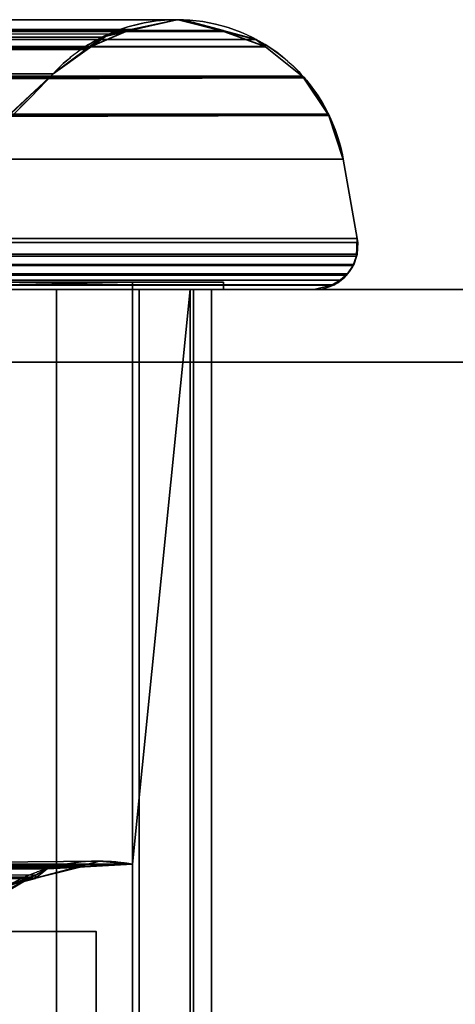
# Model space of a CAD drawing. Header units: millimetres. Extents: x -322 to 8072, y -96 to 57.
# Tile 235 of 256: x 6384 to 6396, y -20 to 7. Entities that reach past the tile are written whole.
import ezdxf

# ---------------------------------------------------------------- set-up
doc = ezdxf.new("R2010")
doc.units = ezdxf.units.MM
doc.layers.add('151', color=7, linetype='Continuous', true_color=0xffffff)

# ---------------------------------------------------------------- blocks, each defined once
blk = doc.blocks.new('UG_SURFACE_015')
at = {"layer": '151', "color": 252, "linetype": 'Continuous', "lineweight": 35}
for points in [[(5611.606, 7.417, 1896.394), (5610.51, 7.123, 1897.489), (6389.488, 7.105, 1897.488)], [(5611.75, 7.42, 1896.25), (5611.606, 7.417, 1896.394), (6389.488, 7.105, 1897.488)], [(6389.488, 7.105, 1897.488), (6388.25, 7.413, 1896.25), (5611.75, 7.42, 1896.25)], [(6388.25, 7.413, 1896.25), (5611.781, 7.42, 1896.219), (5611.75, 7.42, 1896.25)], [(5611.75, 7.42, 1896.25), (5611.75, 7.42, 1896.25), (6388.25, 7.413, 1896.25)], [(5613.047, 7.154, 1894.953), (5611.781, 7.42, 1896.219), (6388.25, 7.413, 1896.25)], [(5613.047, 7.154, 1894.953), (6388.25, 7.413, 1896.25), (6388.249, 7.413, 1896.249)], [(6388.249, 7.413, 1896.249), (5613.054, 7.153, 1894.946), (5613.047, 7.154, 1894.953)], [(5613.054, 7.153, 1894.946), (6388.219, 7.42, 1896.219), (6388.199, 7.42, 1896.199)], [(6388.199, 7.42, 1896.199), (6386.958, 7.128, 1894.958), (6386.947, 7.125, 1894.947), (5613.054, 7.153, 1894.946)], [(6388.249, 7.413, 1896.249), (6388.219, 7.42, 1896.219), (5613.054, 7.153, 1894.946)], [(6000, 7.16, 1414.51), (6000, 7.41, 1415.752), (6388.25, 7.42, 1415.75)], [(6388.25, 7.42, 1415.75), (6388.394, 7.417, 1415.606), (6000, 7.16, 1414.51)], [(6386.953, 7.154, 1417.047), (6000, 7.41, 1415.752), (6000, 7.42, 1415.804)], [(6386.953, 7.154, 1417.047), (6388.219, 7.42, 1415.781), (6000, 7.41, 1415.752)], [(6388.219, 7.42, 1415.781), (6388.25, 7.42, 1415.75), (6388.25, 7.42, 1415.75), (6000, 7.41, 1415.752)], [(6388.394, 7.417, 1415.606), (6389.49, 7.123, 1414.511), (6000, 7.16, 1414.51)], [(6388.219, 7.42, 1415.781), (6386.953, 7.154, 1417.047), (6386.958, 7.128, 1894.958)], [(6388.219, 7.42, 1415.781), (6386.958, 7.128, 1894.958), (6388.199, 7.42, 1896.199)], [(6388.199, 7.42, 1896.199), (6388.25, 7.42, 1415.75), (6388.219, 7.42, 1415.781)], [(6388.199, 7.42, 1896.199), (6388.219, 7.42, 1896.219), (6388.25, 7.42, 1415.75)], [(6388.219, 7.42, 1896.219), (6388.249, 7.413, 1896.249), (6388.25, 7.42, 1415.75)], [(6388.25, 7.42, 1415.75), (6388.249, 7.413, 1896.249), (6388.25, 7.413, 1896.25)], [(6388.25, 7.413, 1896.25), (6388.25, 7.42, 1415.75), (6388.25, 7.42, 1415.75)], [(6388.394, 7.417, 1415.606), (6388.25, 7.42, 1415.75), (6388.25, 7.413, 1896.25)], [(6388.25, 7.413, 1896.25), (6389.49, 7.123, 1414.511), (6388.394, 7.417, 1415.606)], [(6388.25, 7.413, 1896.25), (6389.488, 7.105, 1897.488), (6389.49, 7.123, 1414.511)], [(6389.51, 7.099, 1897.51), (5610.492, 7.118, 1897.509), (5609.604, 6.879, 1898.396)], [(5609.604, 6.879, 1898.396), (6390.394, 6.88, 1898.394), (6389.51, 7.099, 1897.51)], [(5610.51, 7.123, 1897.489), (5610.492, 7.118, 1897.509), (6389.51, 7.099, 1897.51)], [(5610.51, 7.123, 1897.489), (6389.51, 7.099, 1897.51), (6389.488, 7.105, 1897.488)], [(5613.654, 7.026, 1894.346), (5613.054, 7.153, 1894.946), (6386.947, 7.125, 1894.947)], [(5614.226, 6.619, 1893.774), (5613.654, 7.026, 1894.346), (6386.947, 7.125, 1894.947)], [(5614.226, 6.619, 1893.774), (6386.947, 7.125, 1894.947), (6386.161, 6.94, 1894.161)], [(6000, 7.05, 1413.963), (6000, 7.16, 1414.51), (6389.508, 7.118, 1414.492)], [(6000, 7.16, 1417.039), (6000, 7.033, 1417.638), (6385.749, 6.602, 1418.251)], [(6385.749, 6.602, 1418.251), (6385.774, 6.619, 1418.226), (6000, 7.16, 1417.039)], [(6385.774, 6.619, 1418.226), (6386.346, 7.026, 1417.654), (6000, 7.16, 1417.039)], [(6386.346, 7.026, 1417.654), (6386.946, 7.153, 1417.054), (6000, 7.16, 1417.039)], [(6389.49, 7.123, 1414.511), (6389.508, 7.118, 1414.492), (6000, 7.16, 1414.51)], [(6389.508, 7.118, 1414.492), (6390.396, 6.879, 1413.604), (6000, 7.05, 1413.963)], [(6000, 6.651, 1413.389), (6000, 7.05, 1413.963), (6390.396, 6.879, 1413.604)], [(6386.946, 7.153, 1417.054), (6385.765, 6.645, 1893.765), (6386.161, 6.94, 1894.161)], [(6386.946, 7.153, 1417.054), (6386.346, 7.026, 1417.654), (6385.765, 6.645, 1893.765)], [(6386.161, 6.94, 1894.161), (6386.953, 7.154, 1417.047), (6386.946, 7.153, 1417.054)], [(6386.161, 6.94, 1894.161), (6386.947, 7.125, 1894.947), (6386.958, 7.128, 1894.958), (6386.953, 7.154, 1417.047)], [(6389.508, 7.118, 1414.492), (6389.49, 7.123, 1414.511), (6389.488, 7.105, 1897.488)], [(6389.488, 7.105, 1897.488), (6389.51, 7.099, 1897.51), (6389.508, 7.118, 1414.492)], [(6390.396, 6.879, 1413.604), (6389.508, 7.118, 1414.492), (6389.51, 7.099, 1897.51)], [(6390.645, 6.681, 1413.355), (6389.51, 7.099, 1897.51), (6390.394, 6.88, 1898.394)], [(6389.51, 7.099, 1897.51), (6390.645, 6.681, 1413.355), (6390.396, 6.879, 1413.604)], [(5609.604, 6.879, 1898.396), (5609.355, 6.681, 1898.645), (6390.645, 6.681, 1898.645)], [(5609.604, 6.879, 1898.396), (6390.645, 6.681, 1898.645), (6390.394, 6.88, 1898.394)], [(6386.161, 6.94, 1894.161), (5614.251, 6.602, 1893.749), (5614.226, 6.619, 1893.774)], [(6386.161, 6.94, 1894.161), (6385.765, 6.645, 1893.765), (6385.748, 6.632, 1893.748), (5614.251, 6.602, 1893.749)], [(6000, 7.033, 1417.638), (6000, 6.631, 1418.206), (6385.749, 6.602, 1418.251)], [(6390.396, 6.879, 1413.604), (6390.645, 6.681, 1413.355), (6000, 6.651, 1413.389)], [(6386.346, 7.026, 1417.654), (6385.774, 6.619, 1418.226), (6385.765, 6.645, 1893.765)], [(6390.394, 6.88, 1898.394), (6390.645, 6.681, 1898.645), (6390.645, 6.681, 1413.355)], [(6391.672, 5.865, 1899.672), (6391.668, 5.868, 1899.668), (5609.346, 6.674, 1898.654), (5608.332, 5.868, 1899.668)], [(5609.346, 6.674, 1898.654), (6390.654, 6.674, 1898.654), (6390.645, 6.681, 1898.645)], [(5609.355, 6.681, 1898.645), (5609.346, 6.674, 1898.654), (6390.645, 6.681, 1898.645)], [(6391.668, 5.868, 1899.668), (6390.654, 6.674, 1898.654), (5609.346, 6.674, 1898.654)], [(5615.187, 5.936, 1892.813), (5614.251, 6.602, 1893.749), (6385.748, 6.632, 1893.748)], [(6385.748, 6.632, 1893.748), (6384.813, 5.936, 1892.813), (5615.187, 5.936, 1892.813)], [(6390.645, 6.681, 1413.355), (6390.654, 6.674, 1413.346), (6000, 6.651, 1413.389)], [(6000, 5.97, 1412.408), (6000, 6.651, 1413.389), (6390.654, 6.674, 1413.346)], [(6390.654, 6.674, 1413.346), (6391.668, 5.868, 1412.332), (6000, 5.97, 1412.408)], [(6000, 6.631, 1418.206), (6000, 5.936, 1419.187), (6384.813, 5.936, 1419.187)], [(6384.813, 5.936, 1419.187), (6385.749, 6.602, 1418.251), (6000, 6.631, 1418.206)], [(6385.749, 6.602, 1418.251), (6384.813, 5.936, 1892.813), (6385.748, 6.632, 1893.748)], [(6385.749, 6.602, 1418.251), (6384.813, 5.936, 1419.187), (6384.813, 5.936, 1892.813)], [(6385.748, 6.632, 1893.748), (6385.765, 6.645, 1893.765), (6385.774, 6.619, 1418.226)], [(6385.748, 6.632, 1893.748), (6385.774, 6.619, 1418.226), (6385.749, 6.602, 1418.251)], [(6391.668, 5.868, 1412.332), (6390.654, 6.674, 1413.346), (6390.645, 6.681, 1898.645), (6390.654, 6.674, 1898.654)], [(6390.654, 6.674, 1413.346), (6390.645, 6.681, 1413.355), (6390.645, 6.681, 1898.645)], [(6390.654, 6.674, 1898.654), (6391.668, 5.868, 1899.668), (6391.668, 5.868, 1412.332)], [(6000, 5.87, 1412.345), (6000, 5.97, 1412.408), (6391.668, 5.868, 1412.332)], [(6392.406, 4.786, 1900.406), (5608.271, 5.819, 1899.729), (5607.611, 4.827, 1900.389)], [(5608.328, 5.865, 1899.672), (5608.271, 5.819, 1899.729), (6392.406, 4.786, 1900.406)], [(5608.332, 5.868, 1899.668), (5608.328, 5.865, 1899.672), (6391.672, 5.865, 1899.672)], [(5608.328, 5.865, 1899.672), (6392.406, 4.787, 1900.406), (6392.401, 4.803, 1900.401)], [(6392.401, 4.803, 1900.401), (6391.728, 5.821, 1899.728), (5608.328, 5.865, 1899.672)], [(6392.406, 4.786, 1900.406), (6392.406, 4.787, 1900.406), (5608.328, 5.865, 1899.672)], [(6391.728, 5.821, 1899.728), (6391.672, 5.865, 1899.672), (5608.328, 5.865, 1899.672)], [(5620.219, 1.525, 1887.781), (5615.187, 5.936, 1892.813), (6384.813, 5.936, 1892.813)], [(5620.219, 1.525, 1887.781), (6384.813, 5.936, 1892.813), (6381.649, 2.955, 1889.65)], [(6381.263, 2.641, 1422.737), (6384.813, 5.936, 1419.187), (6000, 5.936, 1419.187)], [(6391.668, 5.868, 1412.332), (6391.672, 5.865, 1412.328), (6000, 5.87, 1412.345)], [(6000, 4.751, 1411.652), (6000, 5.87, 1412.345), (6391.672, 5.865, 1412.328)], [(6391.672, 5.865, 1412.328), (6391.729, 5.819, 1412.271), (6000, 4.751, 1411.652)], [(6000, 4.751, 1411.652), (6391.729, 5.819, 1412.271), (6392.389, 4.827, 1411.611)], [(6384.813, 5.936, 1892.813), (6384.813, 5.936, 1419.187), (6381.263, 2.641, 1422.737)], [(6381.649, 2.955, 1889.65), (6384.813, 5.936, 1892.813), (6381.263, 2.641, 1422.737)], [(6391.729, 5.819, 1412.271), (6391.672, 5.865, 1412.328), (6391.668, 5.868, 1899.668), (6391.672, 5.865, 1899.672)], [(6391.672, 5.865, 1412.328), (6391.668, 5.868, 1412.332), (6391.668, 5.868, 1899.668)], [(6392.403, 4.785, 1411.597), (6391.672, 5.865, 1899.672), (6391.728, 5.821, 1899.728)], [(6391.672, 5.865, 1899.672), (6392.403, 4.785, 1411.597), (6392.389, 4.827, 1411.611)], [(6392.389, 4.827, 1411.611), (6391.729, 5.819, 1412.271), (6391.672, 5.865, 1899.672)], [(6392.403, 4.785, 1411.597), (6391.728, 5.821, 1899.728), (6392.401, 4.803, 1900.401)], [(5607.597, 4.783, 1900.403), (5607.203, 3.582, 1900.797), (6392.797, 3.582, 1900.797)], [(5607.611, 4.827, 1900.389), (5607.597, 4.785, 1900.403), (6392.406, 4.786, 1900.406)], [(6392.797, 3.582, 1900.797), (6392.406, 4.786, 1900.406), (5607.597, 4.783, 1900.403)], [(5607.597, 4.785, 1900.403), (5607.597, 4.783, 1900.403), (6392.406, 4.786, 1900.406)], [(6392.389, 4.827, 1411.611), (6392.403, 4.785, 1411.597), (6000, 4.751, 1411.652)], [(6392.403, 4.785, 1411.597), (6392.403, 4.783, 1411.597), (6000, 4.751, 1411.652)], [(6000, 3.582, 1411.203), (6000, 4.37, 1411.415), (6392.403, 4.783, 1411.597)], [(6392.403, 4.783, 1411.597), (6392.797, 3.582, 1411.203), (6000, 3.582, 1411.203)], [(6000, 4.37, 1411.415), (6000, 4.751, 1411.652), (6392.403, 4.783, 1411.597)], [(6392.401, 4.803, 1900.401), (6392.406, 4.787, 1900.406), (6392.403, 4.785, 1411.597)], [(6392.797, 3.582, 1411.203), (6392.403, 4.783, 1411.597), (6392.406, 4.787, 1900.406), (6392.406, 4.786, 1900.406)], [(6392.403, 4.783, 1411.597), (6392.403, 4.785, 1411.597), (6392.406, 4.787, 1900.406)], [(6392.406, 4.786, 1900.406), (6392.797, 3.582, 1900.797), (6392.797, 3.582, 1411.203)], [(5607.203, 3.582, 1900.797), (5606.818, 1.409, 1901.182), (6393.182, 1.409, 1901.182), (6392.797, 3.582, 1900.797)], [(6000, 3.582, 1411.203), (6392.797, 3.582, 1411.203), (6393.182, 1.409, 1410.818), (6000, 1.409, 1410.818)], [(6392.797, 3.582, 1900.797), (6393.182, 1.409, 1901.182), (6393.182, 1.409, 1410.818), (6392.797, 3.582, 1411.203)], [(6393.182, 1.409, 1901.182), (5606.818, 1.409, 1901.182), (5606.802, 1.121, 1901.197)], [(5606.802, 1.121, 1901.197), (5606.839, 0.927, 1901.161), (6393.182, 1.409, 1901.182)], [(6393.182, 1.409, 1901.182), (5606.839, 0.927, 1901.161), (5606.841, 0.919, 1901.16)], [(5606.841, 0.919, 1901.16), (6393.196, 1.299, 1901.196), (6393.182, 1.409, 1901.182)], [(6000, 0.925, 1410.834), (6000, 1.409, 1410.818), (6393.182, 1.409, 1410.818)], [(6393.182, 1.409, 1410.818), (6393.196, 1.299, 1410.804), (6000, 0.925, 1410.834)], [(6393.182, 1.409, 1901.182), (6393.16, 0.92, 1410.839), (6393.179, 0.978, 1410.821)], [(6393.16, 0.92, 1410.839), (6393.182, 1.409, 1901.182), (6393.196, 1.299, 1901.196)], [(6393.179, 0.978, 1410.821), (6393.196, 1.299, 1410.804), (6393.182, 1.409, 1901.182)], [(6393.196, 1.299, 1410.804), (6393.182, 1.409, 1410.818), (6393.182, 1.409, 1901.182)], [(6393.179, 0.978, 1901.179), (6393.196, 1.299, 1901.196), (5606.841, 0.919, 1901.16)], [(6000, 0.925, 1410.834), (6393.196, 1.299, 1410.804), (6393.179, 0.978, 1410.821)], [(6393.16, 0.92, 1410.839), (6393.196, 1.299, 1901.196), (6393.179, 0.978, 1901.179)], [(5606.841, 0.919, 1901.16), (6393.16, 0.92, 1901.161), (6393.179, 0.978, 1901.179)], [(6393.16, 0.919, 1901.16), (6393.16, 0.92, 1901.161), (5606.841, 0.919, 1901.16)], [(6393.16, 0.919, 1901.16), (5606.841, 0.919, 1901.16), (5606.855, 0.842, 1901.145)], [(5606.855, 0.842, 1901.145), (5606.93, 0.673, 1901.07), (6393.16, 0.919, 1901.16)], [(6393.085, 0.687, 1901.085), (6393.16, 0.919, 1901.16), (5606.93, 0.673, 1901.07)], [(6393.179, 0.978, 1410.821), (6393.16, 0.92, 1410.839), (6000, 0.925, 1410.834)], [(6393.16, 0.92, 1410.839), (6000, 0.915, 1410.834), (6000, 0.925, 1410.834)], [(6000, 0.679, 1410.946), (6393.16, 0.92, 1410.839), (6393.16, 0.919, 1410.84)], [(6000, 0.679, 1410.946), (6000, 0.915, 1410.834), (6393.16, 0.92, 1410.839)], [(6000, 0.679, 1410.946), (6393.16, 0.919, 1410.84), (6393.085, 0.687, 1410.915)], [(6393.16, 0.919, 1901.16), (6393.07, 0.665, 1410.93), (6393.085, 0.687, 1410.915)], [(6393.07, 0.665, 1410.93), (6393.16, 0.919, 1901.16), (6393.085, 0.687, 1901.085)], [(6393.085, 0.687, 1410.915), (6393.16, 0.919, 1410.84), (6393.16, 0.919, 1901.16)], [(6393.179, 0.978, 1901.179), (6393.16, 0.92, 1901.161), (6393.16, 0.92, 1410.839)], [(6393.16, 0.92, 1901.161), (6393.16, 0.919, 1901.16), (6393.16, 0.919, 1410.84), (6393.16, 0.92, 1410.839)], [(6393.07, 0.665, 1901.07), (6393.085, 0.687, 1901.085), (5606.93, 0.673, 1901.07)], [(5606.93, 0.673, 1901.07), (5606.932, 0.667, 1901.068), (6393.07, 0.665, 1901.07)], [(6393.07, 0.665, 1901.07), (5606.932, 0.667, 1901.068), (5606.968, 0.588, 1901.032)], [(5606.968, 0.588, 1901.032), (5607.085, 0.448, 1900.915), (6393.07, 0.665, 1901.07)], [(6393.07, 0.664, 1901.07), (6393.07, 0.665, 1901.07), (5607.085, 0.448, 1900.915)], [(6393.07, 0.664, 1901.07), (5607.085, 0.448, 1900.915), (5607.087, 0.446, 1900.913)], [(5607.087, 0.446, 1900.913), (6392.917, 0.435, 1900.917), (6393.07, 0.664, 1901.07)], [(6000, 0.679, 1410.946), (6393.085, 0.687, 1410.915), (6393.07, 0.665, 1410.93)], [(6393.07, 0.665, 1410.93), (6000, 0.672, 1410.95), (6000, 0.679, 1410.946)], [(6000, 0.475, 1411.044), (6000, 0.672, 1410.95), (6393.07, 0.665, 1410.93)], [(6000, 0.441, 1411.082), (6393.07, 0.665, 1410.93), (6393.07, 0.664, 1410.93)], [(6000, 0.441, 1411.082), (6000, 0.475, 1411.044), (6393.07, 0.665, 1410.93)], [(6000, 0.441, 1411.082), (6393.07, 0.664, 1410.93), (6392.917, 0.435, 1411.083)], [(6393.07, 0.664, 1410.93), (6393.07, 0.664, 1901.07), (6392.917, 0.435, 1900.917)], [(6392.917, 0.435, 1411.083), (6393.07, 0.664, 1410.93), (6392.917, 0.435, 1900.917)], [(6393.085, 0.687, 1901.085), (6393.07, 0.665, 1901.07), (6393.07, 0.665, 1410.93)], [(6393.07, 0.665, 1901.07), (6393.07, 0.664, 1901.07), (6393.07, 0.664, 1410.93), (6393.07, 0.665, 1410.93)], [(6392.889, 0.395, 1900.89), (5607.087, 0.446, 1900.913), (5607.216, 0.291, 1900.784)], [(6392.889, 0.395, 1900.89), (6392.916, 0.434, 1900.916), (5607.087, 0.446, 1900.913)], [(6392.916, 0.434, 1900.916), (6392.917, 0.435, 1900.917), (5607.087, 0.446, 1900.913)], [(6392.889, 0.395, 1900.89), (5607.216, 0.291, 1900.784), (5607.283, 0.254, 1900.717)], [(5607.283, 0.254, 1900.717), (6392.713, 0.258, 1900.713), (6392.889, 0.395, 1900.89)], [(6392.917, 0.435, 1411.083), (6000, 0.437, 1411.087), (6000, 0.441, 1411.082)], [(6000, 0.257, 1411.293), (6000, 0.437, 1411.087), (6392.917, 0.435, 1411.083)], [(6000, 0.257, 1411.293), (6392.917, 0.435, 1411.083), (6392.916, 0.434, 1411.084)], [(6000, 0.257, 1411.293), (6392.916, 0.434, 1411.084), (6392.889, 0.395, 1411.11)], [(6000, 0.257, 1411.293), (6392.889, 0.395, 1411.11), (6392.713, 0.258, 1411.287)], [(6392.889, 0.395, 1900.89), (6392.713, 0.258, 1900.713), (6392.916, 0.434, 1411.084)], [(6392.889, 0.395, 1411.11), (6392.916, 0.434, 1411.084), (6392.713, 0.258, 1900.713)], [(6392.713, 0.258, 1900.713), (6392.713, 0.258, 1411.287), (6392.889, 0.395, 1411.11)], [(6392.916, 0.434, 1411.084), (6392.916, 0.434, 1900.916), (6392.889, 0.395, 1900.89)], [(6392.917, 0.435, 1900.917), (6392.916, 0.434, 1900.916), (6392.916, 0.434, 1411.084), (6392.917, 0.435, 1411.083)], [(6509, 0, 2017), (5491, 0, 2017), (5491, -26, 2017), (6509, -26, 2017)], [(6509, -2), (5491, -2), (5491, 0, 2), (6509, 0, 2)], [(6509, 0, 2), (5491, 0, 2), (5608, 0, 1412), (6000, 0, 1412)], [(6392, 0, 1900), (5608, 0, 1900), (5491, 0, 2017), (6509, 0, 2017)], [(5607.283, 0.254, 1900.717), (5607.285, 0.253, 1900.715), (6392.713, 0.258, 1900.713)], [(6392.71, 0.256, 1900.71), (6392.713, 0.258, 1900.713), (5607.285, 0.253, 1900.715)], [(6392.554, 0.135, 1900.554), (6392.71, 0.256, 1900.71), (5607.285, 0.253, 1900.715)], [(5607.285, 0.253, 1900.715), (5607.519, 0.122, 1900.481), (6392.482, 0.118, 1900.482)], [(6392.482, 0.118, 1900.482), (6392.554, 0.135, 1900.554), (5607.285, 0.253, 1900.715)], [(5607.519, 0.122, 1900.481), (5607.52, 0.121, 1900.48), (6392.482, 0.118, 1900.482)], [(6392.481, 0.118, 1900.481), (5607.52, 0.121, 1900.48), (5607.636, 0.057, 1900.364)], [(6392.481, 0.118, 1900.481), (6392.482, 0.118, 1900.482), (5607.52, 0.121, 1900.48)], [(6392.481, 0.118, 1900.481), (5607.636, 0.057, 1900.364), (5608, 0, 1900)], [(5608, 0, 1900), (6392, 0, 1900), (6392.481, 0.118, 1900.481)], [(6389.5, 0.2, 1897.5), (5610.5, 0.2, 1897.5), (5613, 0.2, 1895), (6387, 0.2, 1895)], [(6387, 0.2, 1417), (5613, 0.2, 1417), (5610.5, 0.2, 1414.5), (6389.5, 0.2, 1414.5)], [(5610.5, 0.2, 1414.5), (5610.5, 0, 1414.5), (6389.5, 0, 1414.5), (6389.5, 0.2, 1414.5)], [(5610.5, 0.2, 1897.5), (6389.5, 0.2, 1897.5), (6389.5, 0, 1897.5), (5610.5, 0, 1897.5)], [(6382.213, 0, 1414.95), (6389.5, 0, 1414.5), (5610.5, 0, 1414.5)], [(5617.787, 0, 1897.05), (5610.5, 0, 1897.5), (6389.5, 0, 1897.5)], [(6377.221, 0, 1417), (5622.779, 0, 1417), (5613, 0.2, 1417), (6387, 0.2, 1417)], [(5622.779, 0, 1895), (6377.221, 0, 1895), (6387, 0.2, 1895), (5613, 0.2, 1895)], [(6389.5, 0, 1897.5), (5620.489, 0, 1896.525), (5617.787, 0, 1897.05)], [(5622.779, 0, 1895), (5620.489, 0, 1896.525), (6389.5, 0, 1897.5), (6382.213, 0, 1897.05)], [(6392.713, 0.258, 1411.287), (6000, 0.254, 1411.296), (6000, 0.257, 1411.293)], [(6000, 0.254, 1411.296), (6392.713, 0.258, 1411.287), (6392.71, 0.256, 1411.29)], [(6000, 0.254, 1411.296), (6392.71, 0.256, 1411.29), (6392.554, 0.135, 1411.446)], [(6392.554, 0.135, 1411.446), (6000, 0.155, 1411.409), (6000, 0.254, 1411.296)], [(6000, 0.155, 1411.409), (6392.554, 0.135, 1411.446), (6392.482, 0.118, 1411.518)], [(6392.482, 0.118, 1411.518), (6000, 0.119, 1411.519), (6000, 0.155, 1411.409)], [(6392.482, 0.118, 1411.518), (6000, 0.118, 1411.522), (6000, 0.119, 1411.519)], [(6000, 0.118, 1411.522), (6392.482, 0.118, 1411.518), (6392.481, 0.118, 1411.518)], [(6392.481, 0.118, 1411.518), (6000, 0, 1412), (6000, 0.009, 1411.855)], [(6392.481, 0.118, 1411.518), (6000, 0.009, 1411.855), (6000, 0.118, 1411.522)], [(6392.481, 0.118, 1411.518), (6392, 0, 1412), (6000, 0, 1412)], [(6000, 0, 1412), (6392, 0, 1412), (6509, 0, 2)], [(6387, 0.2, 1417), (6387, -15.8, 1417), (6377.221, -15.8, 1417), (6377.221, 0, 1417)], [(6377.221, 0, 1895), (6377.221, -15.8, 1895), (6387, -15.8, 1895), (6387, 0.2, 1895)], [(6382.213, 0, 1414.95), (6382.213, -39.3, 1414.95), (6384.908, -39.3, 1415.507), (6384.908, 0, 1415.507)], [(6384.908, 0, 1896.493), (6384.908, -39.3, 1896.493), (6382.213, -39.3, 1897.05), (6382.213, 0, 1897.05)], [(6382.213, 0, 1414.95), (6384.908, 0, 1415.507), (6389.5, 0, 1414.5)], [(6384.908, 0, 1896.493), (6382.213, 0, 1897.05), (6389.5, 0, 1897.5)], [(6384.908, 0, 1415.507), (6384.908, -39.3, 1415.507), (6387.18, -39.3, 1417.06), (6387.18, 0, 1417.06)], [(6387.18, 0, 1894.94), (6387.18, -39.3, 1894.94), (6384.908, -39.3, 1896.493), (6384.908, 0, 1896.493)], [(6389.5, 0, 1414.5), (6384.908, 0, 1415.507), (6387.18, 0, 1417.06)], [(6387.18, 0, 1894.94), (6384.908, 0, 1896.493), (6389.5, 0, 1897.5)], [(6387, 0.2, 1417), (6387, 0.2, 1895), (6387, 0, 1884.983), (6387, 0, 1427.017)], [(6387, 0.2, 1895), (6387, -15.8, 1895), (6387, -15.8, 1884.983), (6387, 0, 1884.983)], [(6387, 0, 1427.017), (6387, -15.8, 1427.017), (6387, -15.8, 1417), (6387, 0.2, 1417)], [(6389.5, 0.2, 1414.5), (6389.5, 0.2, 1897.5), (6387, 0.2, 1895), (6387, 0.2, 1417)], [(6387, -23.5, 1427.017), (6387, -15.8, 1427.017), (6388.58, 0, 1424.764), (6388.58, -39.3, 1424.764)], [(6387, -15.8, 1427.017), (6387, 0, 1427.017), (6388.58, 0, 1424.764)], [(6388.58, 0, 1887.236), (6387, 0, 1884.983), (6387, -15.8, 1884.983)], [(6387, -15.8, 1884.983), (6387, -23.5, 1884.983), (6388.58, -39.3, 1887.236), (6388.58, 0, 1887.236)], [(6387, 0, 1884.983), (6388.58, 0, 1887.236), (6389.5, 0, 1414.5), (6389.17, 0, 1422.076)], [(6389.17, 0, 1422.076), (6388.58, 0, 1424.764), (6387, 0, 1884.983)], [(6388.58, 0, 1424.764), (6387, 0, 1427.017), (6387, 0, 1884.983)], [(6387.18, 0, 1417.06), (6387.18, -39.3, 1417.06), (6388.678, -39.3, 1419.369), (6388.678, 0, 1419.369)], [(6388.678, 0, 1892.632), (6388.678, -39.3, 1892.632), (6387.18, -39.3, 1894.94), (6387.18, 0, 1894.94)], [(6389.5, 0, 1897.5), (6388.678, 0, 1892.632), (6387.18, 0, 1894.94)], [(6387.18, 0, 1417.06), (6388.678, 0, 1419.369), (6389.5, 0, 1414.5)], [(6389.17, 0, 1422.076), (6389.17, -39.3, 1422.076), (6388.58, -39.3, 1424.764), (6388.58, 0, 1424.764)], [(6388.58, 0, 1887.236), (6388.58, -39.3, 1887.236), (6389.17, -39.3, 1889.924), (6389.17, 0, 1889.924)], [(6389.5, 0, 1414.5), (6388.58, 0, 1887.236), (6389.17, 0, 1889.924)], [(6388.678, 0, 1419.369), (6388.678, -39.3, 1419.369), (6389.17, -39.3, 1422.076), (6389.17, 0, 1422.076)], [(6389.17, 0, 1889.924), (6389.17, -39.3, 1889.924), (6388.678, -39.3, 1892.632), (6388.678, 0, 1892.632)], [(6389.5, 0, 1414.5), (6388.678, 0, 1419.369), (6389.17, 0, 1422.076)], [(6389.17, 0, 1889.924), (6388.678, 0, 1892.632), (6389.5, 0, 1897.5)], [(6389.17, 0, 1889.924), (6389.5, 0, 1897.5), (6389.5, 0, 1414.5)], [(6389.5, 0.2, 1897.5), (6389.5, 0.2, 1414.5), (6389.5, 0, 1414.5), (6389.5, 0, 1897.5)], [(6392.481, 0.118, 1411.518), (6392.481, 0.118, 1900.481), (6392, 0, 1900), (6392, 0, 1412)], [(6392, 0, 1412), (6392, 0, 1900), (6509, 0, 2017), (6509, 0, 2)], [(6392.482, 0.118, 1900.482), (6392.481, 0.118, 1900.481), (6392.481, 0.118, 1411.518), (6392.482, 0.118, 1411.518)], [(6392.71, 0.256, 1900.71), (6392.482, 0.118, 1411.518), (6392.554, 0.135, 1411.446)], [(6392.482, 0.118, 1411.518), (6392.71, 0.256, 1900.71), (6392.554, 0.135, 1900.554)], [(6392.554, 0.135, 1900.554), (6392.482, 0.118, 1900.482), (6392.482, 0.118, 1411.518)], [(6392.554, 0.135, 1411.446), (6392.71, 0.256, 1411.29), (6392.71, 0.256, 1900.71)], [(6392.713, 0.258, 1900.713), (6392.71, 0.256, 1900.71), (6392.71, 0.256, 1411.29), (6392.713, 0.258, 1411.287)], [(5491, -26), (5491, -2), (6509, -2), (6509, -26)], [(5614.457, -15.793, 1893.543), (6385.551, -15.876, 1893.551), (6377.221, -15.8, 1895)], [(6384.327, -16.095, 1892.328), (5614.457, -15.793, 1893.543), (5615.354, -15.924, 1892.646)], [(6384.327, -16.095, 1892.328), (6384.646, -15.924, 1892.646), (5614.457, -15.793, 1893.543)], [(6384.646, -15.924, 1892.646), (6385.551, -15.876, 1893.551), (5614.457, -15.793, 1893.543)], [(6384.208, -16.159, 1892.208), (5615.354, -15.924, 1892.646), (5615.673, -16.095, 1892.328)], [(5615.354, -15.924, 1892.646), (6384.208, -16.159, 1892.208), (6384.327, -16.095, 1892.328)], [(6000, -15.795, 1418.817), (6385.677, -15.822, 1418.323), (6384.332, -16.183, 1419.668)], [(6384.332, -16.183, 1419.668), (6000, -16.115, 1419.658), (6000, -15.795, 1418.817)], [(6000, -15.795, 1418.817), (6000, -15.797, 1418.332), (6385.677, -15.822, 1418.323)], [(6385.677, -15.822, 1418.323), (6000, -15.797, 1418.332), (6377.221, -15.8, 1417)], [(6377.221, -15.8, 1417), (6386.079, -15.715, 1417.921), (6385.68, -15.821, 1418.32)], [(6377.221, -15.8, 1417), (6387, -15.8, 1417), (6386.079, -15.715, 1417.921)], [(6377.221, -15.8, 1417), (6385.68, -15.821, 1418.32), (6385.677, -15.822, 1418.323)], [(6377.221, -15.8, 1895), (6385.551, -15.876, 1893.551), (6385.672, -15.87, 1893.672)], [(6385.672, -15.87, 1893.672), (6387, -15.8, 1895), (6377.221, -15.8, 1895)], [(6384.646, -15.924, 1892.646), (6384.327, -16.095, 1892.328), (6384.332, -16.183, 1419.668)], [(6385.551, -15.876, 1893.551), (6384.332, -16.183, 1419.668), (6385.677, -15.822, 1418.323)], [(6385.551, -15.876, 1893.551), (6384.646, -15.924, 1892.646), (6384.332, -16.183, 1419.668)], [(6385.677, -15.822, 1418.323), (6385.672, -15.87, 1893.672), (6385.551, -15.876, 1893.551)], [(6385.672, -15.87, 1893.672), (6385.68, -15.821, 1418.32), (6387, -15.8, 1427.017)], [(6387, -15.8, 1427.017), (6387, -15.8, 1884.983), (6385.672, -15.87, 1893.672)], [(6387, -15.8, 1884.983), (6387, -15.8, 1895), (6385.672, -15.87, 1893.672)], [(6385.677, -15.822, 1418.323), (6385.68, -15.821, 1418.32), (6385.672, -15.87, 1893.672)], [(6385.68, -15.821, 1418.32), (6386.079, -15.715, 1417.921), (6387, -15.8, 1427.017)], [(6386.079, -15.715, 1417.921), (6387, -15.8, 1417), (6387, -15.8, 1427.017)], [(6387, -15.8, 1884.983), (6387, -15.8, 1427.017), (6387, -23.5, 1427.017), (6387, -23.5, 1884.983)], [(5615.673, -16.095, 1892.328), (5615.792, -16.159, 1892.208), (6384.208, -16.159, 1892.208)], [(6383.101, -16.752, 1891.101), (6384.208, -16.159, 1892.208), (5615.792, -16.159, 1892.208)], [(6384.332, -16.183, 1419.668), (6384.316, -16.187, 1419.683), (6000, -16.115, 1419.658)], [(6000, -16.115, 1419.658), (6384.316, -16.187, 1419.683), (6383.58, -16.384, 1420.42)], [(6384.208, -16.159, 1892.208), (6383.101, -16.752, 1891.101), (6383.122, -16.783, 1420.877)], [(6384.208, -16.159, 1892.208), (6383.122, -16.783, 1420.877), (6383.58, -16.384, 1420.42)], [(6384.327, -16.095, 1892.328), (6383.58, -16.384, 1420.42), (6384.316, -16.187, 1419.683)], [(6383.58, -16.384, 1420.42), (6384.327, -16.095, 1892.328), (6384.208, -16.159, 1892.208)], [(6384.316, -16.187, 1419.683), (6384.332, -16.183, 1419.668), (6384.327, -16.095, 1892.328)], [(5614, -17.65, 1894), (6386, -17.65, 1894), (6382.129, -17.65, 1890.128), (5617.871, -17.65, 1890.128)], [(6000, -17.65, 1421.872), (6382.129, -17.65, 1421.872), (6386, -17.65, 1418), (5614, -17.65, 1418)], [(5614, -17.65, 1894), (5614, -21.65, 1894), (6386, -21.65, 1894), (6386, -17.65, 1894)], [(6386, -17.65, 1418), (6386, -21.65, 1418), (5614, -21.65, 1418), (5614, -17.65, 1418)], [(6382.129, -17.65, 1421.872), (6382.129, -17.65, 1890.128), (6386, -17.65, 1894), (6386, -17.65, 1418)], [(6386, -17.65, 1894), (6386, -21.65, 1894), (6386, -21.65, 1418), (6386, -17.65, 1418)]]:
    blk.add_3dface(points, dxfattribs=at)

msp = doc.modelspace()

# ---------------------------------------------------------------- linework, layer by layer
at = {"layer": '151', "color": 253, "linetype": 'Continuous', "lineweight": -3}
for p, q in [((6392.797, 3.582, 1411.203), (6393.182, 1.409, 1410.818)), ((6392.797, 3.582, 1900.797), (6393.182, 1.409, 1901.182)), ((5606.818, 1.409, 1901.182), (6393.182, 1.409, 1901.182)), ((6393.182, 1.409, 1410.818), (6000, 1.409, 1410.818)), ((6393.182, 1.409, 1901.182), (6393.182, 1.409, 1410.818)), ((6509, 0, 2017), (5491, 0, 2017)), ((6509, 0, 2), (5491, 0, 2)), ((6509, 0, 2017), (5491, 0, 2017)), ((6389.5, 0.2, 1414.5), (5610.5, 0.2, 1414.5)), ((5610.5, 0.2, 1897.5), (6389.5, 0.2, 1897.5)), ((6389.5, 0, 1414.5), (5610.5, 0, 1414.5)), ((5610.5, 0, 1897.5), (6389.5, 0, 1897.5)), ((5613, 0.2, 1895), (6387, 0.2, 1895)), ((6387, 0.2, 1417), (5613, 0.2, 1417)), ((6387, 0.2, 1895), (6387, 0.2, 1417)), ((6387, -15.8, 1895), (6387, 0.2, 1895)), ((6387, 0.2, 1417), (6387, -15.8, 1417)), ((6387, 0, 1427.017), (6387, -15.8, 1427.017)), ((6387, 0, 1884.983), (6387, -15.8, 1884.983)), ((6387, 0, 1884.983), (6387, 0, 1427.017)), ((6389.5, 0.2, 1897.5), (6389.5, 0.2, 1414.5)), ((6389.5, 0, 1414.5), (6389.5, 0.2, 1414.5)), ((6389.5, 0.2, 1897.5), (6389.5, 0, 1897.5)), ((6389.5, 0, 1897.5), (6389.5, 0, 1414.5)), ((5491, -2), (6509, -2)), ((6387, -15.8, 1417), (6377.221, -15.8, 1417)), ((6377.221, -15.8, 1895), (6387, -15.8, 1895)), ((6387, -15.8, 1884.983), (6387, -23.5, 1884.983)), ((6387, -15.8, 1427.017), (6387, -23.5, 1427.017)), ((6387, -15.8, 1427.017), (6387, -15.8, 1417)), ((6387, -15.8, 1884.983), (6387, -15.8, 1427.017)), ((6387, -15.8, 1895), (6387, -15.8, 1884.983)), ((5614, -17.65, 1418), (6386, -17.65, 1418)), ((6386, -17.65, 1894), (5614, -17.65, 1894)), ((6386, -21.65, 1894), (6386, -17.65, 1894)), ((6386, -17.65, 1418), (6386, -17.65, 1894)), ((6386, -21.65, 1418), (6386, -17.65, 1418))]:
    msp.add_line(p, q, dxfattribs=at)
at = {"layer": '151', "color": 253, "linetype": 'Continuous', "lineweight": -3, "extrusion": (0, 1, 0)}
for centre, start, end in [((-6382.171, 1421.95), 133.6214, 315), ((-6382.171, 1890.05), 45, 226.3786)]:
    msp.add_arc(centre, 7, start, end, dxfattribs=at)
at = {"layer": '151', "color": 253, "linetype": 'Continuous', "lineweight": -3}
for points, knots in [([(6388.219, 7.42, 1415.781), (6387.61, 7.42, 1416.39), (6387.013, 7.306, 1416.987), (6385.842, 6.817, 1418.158), (6385.296, 6.455, 1418.704), (6384.813, 5.936, 1419.187)], [0, 0, 0, 0, 0.5, 0.5, 1, 1, 1, 1]), ([(6384.813, 5.936, 1892.813), (6385.3, 6.459, 1893.3), (6385.854, 6.823, 1893.854), (6387.015, 7.305, 1895.015), (6387.611, 7.42, 1895.611), (6388.219, 7.42, 1896.219)], [0, 0, 0, 0, 0.5, 0.5, 1, 1, 1, 1]), ([(6388.219, 7.42, 1896.219), (6389.171, 7.42, 1897.171), (6390.125, 7.138, 1898.125), (6391.386, 6.215, 1899.386), (6391.781, 5.817, 1899.781), (6392.428, 4.832, 1900.428), (6392.68, 4.241, 1900.68), (6392.797, 3.582, 1900.797)], [0, 0, 0, 0, 0.5, 0.5, 0.75, 0.75, 1, 1, 1, 1]), ([(6392.797, 3.582, 1411.203), (6392.563, 4.904, 1411.437), (6391.805, 5.908, 1412.195), (6390.125, 7.138, 1413.875), (6389.17, 7.42, 1414.83), (6388.219, 7.42, 1415.781)], [0, 0, 0, 0, 0.5, 0.5, 1, 1, 1, 1]), ([(6392, 0, 1412), (6392.296, 0, 1411.704), (6392.592, 0.102, 1411.408), (6392.957, 0.457, 1411.043), (6393.065, 0.612, 1410.935), (6393.197, 0.985, 1410.803), (6393.218, 1.204, 1410.782), (6393.182, 1.409, 1410.818)], [0, 0, 0, 0, 0.5, 0.5, 0.75, 0.75, 1, 1, 1, 1]), ([(6392, 0, 1900), (6392.296, 0, 1900.296), (6392.592, 0.102, 1900.592), (6392.957, 0.457, 1900.957), (6393.065, 0.612, 1901.065), (6393.197, 0.985, 1901.197), (6393.218, 1.204, 1901.218), (6393.182, 1.409, 1901.182)], [0, 0, 0, 0, 0.5, 0.5, 0.75, 0.75, 1, 1, 1, 1]), ([(6387, -15.8, 1895), (6386.135, -15.638, 1894.135), (6385.267, -15.701, 1893.267), (6383.581, -16.292, 1891.581), (6382.773, -16.819, 1890.773), (6382.129, -17.65, 1890.129)], [0, 0, 0, 0, 0.5, 0.5, 1, 1, 1, 1])]:
    msp.add_open_spline(points, degree=3, knots=knots, dxfattribs=at)
for points in [[(5615.187, 5.936, 1892.813), (5871.729, 5.936, 1892.813), (6128.271, 5.936, 1892.813), (6384.813, 5.936, 1892.813)], [(6384.813, 5.936, 1419.187), (6256.542, 5.936, 1419.187), (6128.271, 5.936, 1419.187), (6000, 5.936, 1419.187)], [(6377.856, 0.256, 1885.856), (6380.323, 1.76, 1888.323), (6382.675, 3.635, 1890.675), (6384.813, 5.936, 1892.813)], [(6384.813, 5.936, 1419.187), (6382.675, 3.636, 1421.325), (6380.323, 1.76, 1423.677), (6377.856, 0.256, 1426.144)], [(6384.813, 5.936, 1892.813), (6384.813, 5.936, 1734.938), (6384.813, 5.936, 1577.062), (6384.813, 5.936, 1419.187)], [(5607.203, 3.582, 1900.797), (5869.068, 3.582, 1900.797), (6130.932, 3.582, 1900.797), (6392.797, 3.582, 1900.797)], [(6392.796, 3.583, 1411.204), (6261.864, 3.583, 1411.204), (6130.932, 3.583, 1411.204), (6000, 3.583, 1411.204)], [(6392.796, 3.582, 1900.796), (6392.796, 3.582, 1737.599), (6392.796, 3.582, 1574.401), (6392.796, 3.582, 1411.204)], [(5608, 0, 1900), (5869.333, 0, 1900), (6130.667, 0, 1900), (6392, 0, 1900)], [(6392, 0, 1412), (6261.333, 0, 1412), (6130.667, 0, 1412), (6000, 0, 1412)], [(6392, 0, 1900), (6392, 0, 1737.333), (6392, 0, 1574.667), (6392, 0, 1412)], [(6387, -15.8, 1417), (6386.692, -15.742, 1417.308), (6386.385, -15.715, 1417.615), (6386.079, -15.715, 1417.921)]]:
    msp.add_open_spline(points, degree=3, dxfattribs=at)
msp.add_rational_spline([(6386.079, -15.715, 1417.921), (6384.91, -15.715, 1419.09), (6383.788, -16.066, 1420.212), (6382.833, -16.742, 1421.167), (6382.129, -17.65, 1421.871)], [0.955929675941, 0.914317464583, 0.905782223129, 0.930323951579, 0.987942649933], degree=4, dxfattribs=at)

# ---------------------------------------------------------------- block references
msp.add_blockref('UG_SURFACE_015', (0, 0), dxfattribs=at)

doc.saveas('drawing.dxf')
